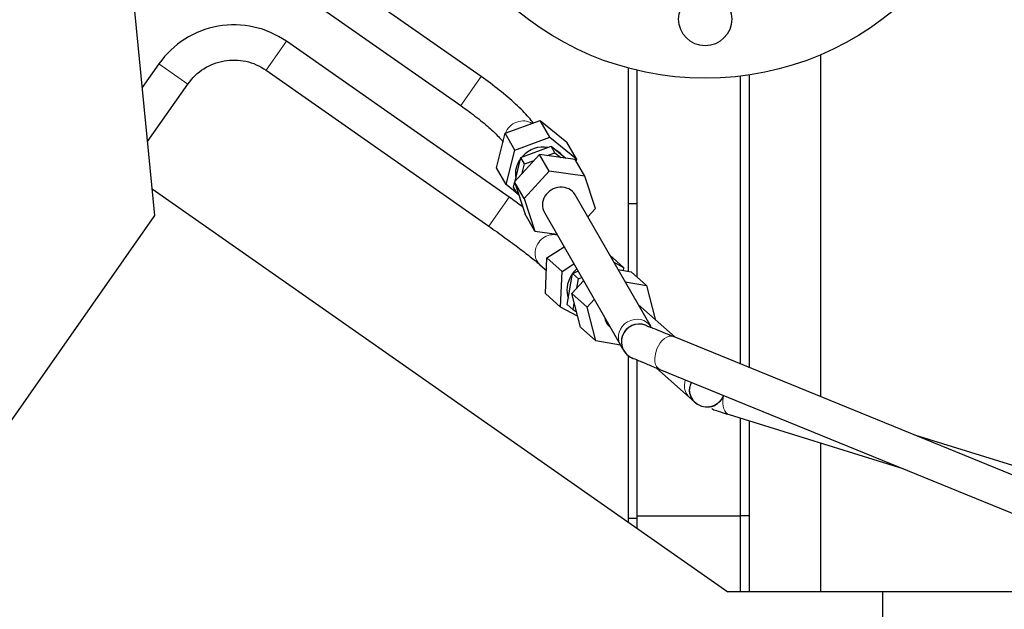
# Model space of a CAD drawing. Header units: inches. Extents: x 0 to 23760, y -13 to 16800.
# Tile 16 of 247: x 2660 to 2993, y 7746 to 7946. Entities that reach past the tile are written whole.
import ezdxf

# ---------------------------------------------------------------- set-up
doc = ezdxf.new("R2010")
doc.units = ezdxf.units.IN
doc.layers.add('254', color=7, linetype='Continuous', true_color=0xffffff)
doc.styles.add('latin_extended', font='simplex.shx')
doc.dimstyles.get("Standard").update_dxf_attribs({"dimtxt": 0.18, "dimasz": 0.18, "dimexe": 0.18, "dimexo": 0.0625, "dimgap": 0.09, "dimtad": 0, "dimtih": 1, "dimtoh": 1, "dimdec": 4, "dimzin": 0, "dimdsep": 46, "dimtxsty": 'Standard', "dimcen": 0.09, "dimadec": 0, "dimazin": 0, "dimtfac": 1, "dimtdec": 4, "dimtofl": 0, "dimtmove": 0, "dimatfit": 3, "dimfxl": 1, "dimtolj": 1, "dimtzin": 0, "dimarcsym": 0})

# ---------------------------------------------------------------- blocks, each defined once
blk = doc.blocks.new('_U7')
at = {"layer": '254', "color": 3, "linetype": 'Continuous', "lineweight": 13, "transparency": 16777216}
for p, q in [((2269.22, 7867.79), (781.79, 7867.79)), ((821.79, 7466.97), (821.79, 7727.79)), ((4206.61, 7326.97), (781.79, 7326.97))]:
    blk.add_line(p, q, dxfattribs=at)
at = {"layer": '254', "color": 3, "transparency": 16777216}
for points in [[(845.12, 7727.79), (798.46, 7727.79), (821.79, 7867.79)], [(798.46, 7466.97), (845.12, 7466.97), (821.79, 7326.97)]]:
    blk.add_solid(points, dxfattribs=at)
at = {"layer": 'Defpoints', "color": 0, "transparency": 16777216}
for p in [(821.79, 7867.79), (2309.22, 7867.79), (4246.61, 7326.97)]:
    blk.add_point(p, dxfattribs=at)
at = {"layer": '254', "color": 2, "lineweight": 13, "transparency": 16777216, "insert": (611.79, 7445.52), "char_height": 140, "attachment_point": 1, "rotation": 90, "style": 'latin_extended'}
blk.add_mtext('\\A1;541', dxfattribs=at)

msp = doc.modelspace()

# ---------------------------------------------------------------- linework, layer by layer
at = {"layer": '254', "color": 2, "linetype": 'Continuous', "lineweight": 25}
for p, q in [((2705.855, 7879.39), (2685.921, 8081.057)), ((2816.225, 7926.457), (2743.496, 7977.382)), ((2736.614, 7967.552), (2809.342, 7916.627)), ((2825.719, 7885.627), (2750.373, 7938.385)), ((2931.115, 7933.762), (2931.115, 7818.067)), ((2707.198, 7930.773), (2701.567, 7922.73)), ((2866.115, 7860.465), (2866.115, 7929.27)), ((2743.49, 7928.556), (2818.837, 7875.797)), ((2869.115, 7883.448), (2869.115, 7928.534)), ((2904.115, 7829.102), (2904.115, 7926.572)), ((2904.115, 7829.102), (2904.115, 7926.572)), ((2907.115, 7827.877), (2907.115, 7926.981)), ((2703.379, 7904.397), (2717.028, 7923.89)), ((2824.368, 7907.222), (2836.259, 7911.574)), ((2836.259, 7911.574), (2845.304, 7904.233)), ((2839.518, 7905.902), (2836.259, 7911.574)), ((2821.522, 7895.528), (2824.368, 7907.222)), ((2827.627, 7901.549), (2824.368, 7907.222)), ((2827.627, 7901.549), (2839.518, 7905.902)), ((2839.518, 7905.902), (2848.563, 7898.56)), ((2829.702, 7899.084), (2839.971, 7902.843)), ((2839.971, 7902.843), (2844.939, 7898.811)), ((2841.233, 7900.647), (2839.971, 7902.843)), ((2848.563, 7898.56), (2845.304, 7904.233)), ((2824.782, 7889.855), (2827.627, 7901.549)), ((2836.005, 7900.062), (2827.521, 7890.778)), ((2827.738, 7891.016), (2829.702, 7899.084)), ((2830.963, 7896.888), (2829.702, 7899.084)), ((2830.263, 7899.41), (2830.103, 7899.231)), ((2848.1, 7898.368), (2836.005, 7900.062)), ((2839.264, 7894.39), (2836.005, 7900.062)), ((2838.63, 7899.695), (2841.233, 7900.647)), ((2841.233, 7900.647), (2843.194, 7899.055)), ((2830.186, 7893.695), (2830.963, 7896.888)), ((2830.963, 7896.888), (2834.181, 7898.066)), ((2851.359, 7892.696), (2848.1, 7898.368)), ((2848.563, 7898.56), (2848.392, 7897.859)), ((2824.782, 7889.855), (2821.522, 7895.528)), ((2839.264, 7894.39), (2830.781, 7885.106)), ((2851.359, 7892.696), (2839.264, 7894.39)), ((2854.97, 7881.717), (2851.359, 7892.696)), ((2828.459, 7886.871), (2824.782, 7889.855)), ((2827.244, 7888.985), (2827.613, 7890.5)), ((2827.521, 7890.778), (2831.133, 7879.8)), ((2830.781, 7885.106), (2827.521, 7890.778)), ((2704.97, 7888.375), (2899.778, 7751.97)), ((2828.506, 7886.789), (2827.244, 7888.985)), ((2828.506, 7886.789), (2828.645, 7887.362)), ((2828.953, 7886.426), (2828.506, 7886.789)), ((2873.773, 7841.68), (2848.078, 7886.401)), ((2830.781, 7885.106), (2834.392, 7874.128)), ((2866.115, 7883.448), (2869.115, 7883.448)), ((2869.115, 7858.501), (2869.115, 7883.448)), ((2632.283, 7774.318), (2705.855, 7879.39)), ((2834.392, 7874.128), (2831.133, 7879.8)), ((2837.673, 7880.422), (2863.368, 7835.702)), ((2837.673, 7880.422), (2837.673, 7880.422)), ((2852.391, 7878.894), (2854.97, 7881.717)), ((2834.392, 7874.128), (2841.894, 7873.077)), ((2838.541, 7865.066), (2844.371, 7868.765)), ((2864.434, 7861.846), (2859.846, 7865.919)), ((2836.11, 7862.795), (2836.191, 7862.722)), ((2836.191, 7862.722), (2838.353, 7860.803)), ((2838.006, 7852.962), (2838.541, 7865.066)), ((2843.719, 7860.47), (2838.541, 7865.066)), ((2843.719, 7860.47), (2847.69, 7862.989)), ((2861.197, 7863.567), (2864.434, 7861.846)), ((2843.184, 7848.366), (2843.719, 7860.47)), ((2845.427, 7849.28), (2847.228, 7859.735)), ((2847.228, 7859.735), (2849.058, 7860.608)), ((2849.232, 7857.956), (2847.228, 7859.735)), ((2862.623, 7861.086), (2867.086, 7860.302)), ((2864.434, 7861.846), (2864.387, 7860.776)), ((2872.263, 7855.706), (2867.086, 7860.302)), ((2846.973, 7852.978), (2850.955, 7857.306)), ((2848.698, 7854.853), (2849.232, 7857.956)), ((2849.232, 7857.956), (2850.291, 7858.461)), ((2864.979, 7856.985), (2872.263, 7855.706)), ((2843.184, 7848.366), (2838.006, 7852.962)), ((2849.886, 7841.608), (2846.973, 7852.978)), ((2852.15, 7848.382), (2846.973, 7852.978)), ((2872.263, 7855.706), (2875.176, 7844.336)), ((2847.432, 7847.501), (2845.427, 7849.28)), ((2847.432, 7847.501), (2847.811, 7849.705)), ((2852.15, 7848.382), (2854.571, 7851.013)), ((2881.936, 7838.162), (2869.402, 7849.287)), ((2848.938, 7845.307), (2843.184, 7848.366)), ((2848.595, 7846.647), (2847.432, 7847.501)), ((2855.063, 7837.012), (2852.15, 7848.382)), ((2875.176, 7844.336), (2875.088, 7844.24)), ((2855.063, 7837.012), (2849.886, 7841.608)), ((2859.68, 7841.872), (2859.972, 7841.612)), ((2863.471, 7835.535), (2855.063, 7837.012)), ((3043.056, 7772.335), (2881.333, 7838.408)), ((2881.417, 7838.372), (2881.333, 7838.408)), ((2866.115, 7775.534), (2866.115, 7831.936)), ((2867.458, 7831.136), (2867.754, 7831.002)), ((2869.115, 7777.704), (2869.115, 7830.474)), ((2875.493, 7827.835), (2886.765, 7817.829)), ((2876.794, 7827.299), (3038.517, 7761.226)), ((2888.894, 7815.943), (2888.894, 7815.943)), ((2888.894, 7815.943), (2888.958, 7815.892)), ((2900.217, 7811.99), (2900.31, 7811.963)), ((2900.217, 7811.99), (2958.978, 7793.723)), ((2904.115, 7777.704), (2904.115, 7810.779)), ((2904.115, 7777.704), (2904.115, 7810.779)), ((2907.115, 7777.704), (2907.115, 7809.847)), ((3070.552, 7771.604), (2963.038, 7805.027)), ((2931.115, 7802.382), (2931.115, 7751.971)), ((2866.115, 7776.895), (2869.115, 7776.895)), ((2869.115, 7777.704), (2904.115, 7777.704)), ((2869.115, 7776.312), (2869.115, 7777.704)), ((2869.115, 7773.44), (2869.115, 7776.313)), ((2904.115, 7751.968), (2904.115, 7777.704)), ((2907.115, 7777.704), (2904.115, 7777.704)), ((2904.115, 7751.968), (2904.115, 7777.704)), ((2907.115, 7751.968), (2907.115, 7777.704)), ((2952.275, 7751.97), (2899.778, 7751.97)), ((3044.118, 7751.97), (2952.275, 7751.97)), ((2952.275, 7601.97), (2952.275, 7751.97))]:
    msp.add_line(p, q, dxfattribs=at)
at = {"layer": '254', "color": 110, "linetype": 'Continuous', "lineweight": 13}
for p, q in [((2750.373, 7938.385), (2743.49, 7928.556)), ((2707.198, 7930.773), (2717.028, 7923.89)), ((2809.342, 7916.627), (2816.225, 7926.457)), ((2825.719, 7885.627), (2818.837, 7875.798)), ((2863.368, 7835.702), (2863.373, 7835.693))]:
    msp.add_line(p, q, dxfattribs=at)
at = {"layer": '254', "color": 2, "linetype": 'Continuous', "lineweight": 25}
for centre, radius in [((2892.115, 8025.851), 100), ((2892.115, 7945.851), 9)]:
    msp.add_circle(centre, radius, dxfattribs=at)
at = {"layer": '254', "color": 110, "linetype": 'Continuous', "lineweight": 13}
for centre, major_axis, ratio, start_param, end_param in [((2829.99, 7905.837), (-5.202, -2.989), 0.9065587, 3.5879536, 5.4612264), ((2840.174, 7867.209), (3.983, 4.487), 0.8946998, 0.441559, 2.2419861), ((2840.174, 7867.209), (3.983, 4.487), 0.8946998, 2.2419861, 3.1213375), ((2868.571, 7838.691), (-5.202, -2.989), 0.9065587, 3.1540211, 6.2831853), ((2869.736, 7836.665), (-3.181, -5.087), 1, 3.127561, 6.2734734), ((2879.064, 7832.854), (-2.269, -5.554), 0.5969423, 3.1416548, 6.2831493), ((2890.749, 7822.316), (3.983, 4.487), 0.8946998, 1.9877134, 2.2419861), ((2890.749, 7822.316), (3.983, 4.487), 0.8946998, 2.2419861, 3.1411688), ((2892.653, 7820.62), (-3.759, -4.676), 0.9999995, 0.000098, 1.8910286), ((2901.998, 7817.72), (1.781, 5.73), 0.608622, 1.7577903, 3.1416618), ((2901.998, 7817.72), (1.781, 5.73), 0.608622, 1.6291813, 1.7577903)]:
    msp.add_ellipse(centre, major_axis=major_axis, ratio=ratio, start_param=start_param, end_param=end_param, dxfattribs=at)
at = {"layer": '254', "color": 2, "linetype": 'Continuous', "lineweight": 25}
for centre, major_axis, ratio, start_param, end_param in [((2836.672, 7894.208), (7.804, 4.484), 0.9065587, 0.8324487, 1.9065789), ((2836.672, 7894.208), (7.804, 4.484), 0.9065587, 0.1766413, 0.4948257), ((2836.672, 7894.208), (7.804, 4.484), 0.9065587, 2.0287083, 2.8317779), ((2842.875, 7883.412), (-5.202, -2.989), 0.9065587, 3.1415529, 4.2321765), ((2842.875, 7883.412), (-5.202, -2.989), 0.9065587, 4.2321765, 6.2831853), ((2853.809, 7855.106), (5.975, 6.731), 0.8946998, 1.4348171, 1.7839266), ((2853.809, 7855.106), (5.975, 6.731), 0.8946998, 1.7839266, 2.6862509), ((2863.663, 7846.359), (3.983, 4.487), 0.8946998, 2.4934117, 3.1415615), ((2869.735, 7836.665), (-2.551, -5.431), 1, 3.0123492, 6.1537456), ((2869.734, 7836.665), (-1.984, -5.662), 1, 3.1245948, 6.2658929), ((2892.653, 7820.62), (-3.759, -4.676), 0.9999995, 5.3894685, 6.2831853), ((2892.717, 7820.568), (-3.759, -4.676), 0.9999995, 0.000098, 1.8949554)]:
    msp.add_ellipse(centre, major_axis=major_axis, ratio=ratio, start_param=start_param, end_param=end_param, dxfattribs=at)
for points, knots in [([(2750.373, 7938.385), (2746.862, 7940.748), (2739.57, 7943.956), (2727.069, 7944.313), (2715.444, 7939.702), (2709.689, 7934.193), (2707.198, 7930.772)], [0, 0, 0, 0, 0.2490767, 0.5, 0.7509233, 1, 1, 1, 1]), ([(2717.028, 7923.89), (2718.548, 7926.043), (2722.054, 7929.468), (2729.201, 7932.222), (2736.859, 7932.078), (2741.325, 7930.06), (2743.49, 7928.556)], [0, 0, 0, 0, 0.2514741, 0.5, 0.7485259, 1, 1, 1, 1]), ([(2834.038, 7910.567), (2833.552, 7911.226), (2831.933, 7913.221), (2828.183, 7917.025), (2822.525, 7921.851), (2818.4, 7924.929), (2816.225, 7926.457)], [0, 0, 0, 0, 0.1531134, 0.4397628, 0.7222208, 1, 1, 1, 1]), ([(2809.342, 7916.627), (2811.301, 7915.252), (2814.903, 7912.586), (2819.619, 7908.638), (2822.426, 7905.88), (2823.553, 7904.562), (2823.838, 7904.204)], [0, 0, 0, 0, 0.2996612, 0.5938013, 0.8829337, 1, 1, 1, 1]), ([(2818.837, 7875.797), (2820.752, 7874.455), (2824.385, 7871.868), (2829.43, 7868.145), (2833.55, 7864.961), (2835.44, 7863.387), (2836.192, 7862.721)], [0, 0, 0, 0, 0.2518417, 0.5023439, 0.7516259, 1, 1, 1, 1]), ([(2881.383, 7838.387), (2879.978, 7838.959), (2877.521, 7839.957), (2874.759, 7841.064), (2873.264, 7841.645), (2872.959, 7841.744), (2872.953, 7841.735)], [0, 0, 0, 0, 0.2663529, 0.5293035, 0.7891451, 1, 1, 1, 1]), ([(2863.375, 7835.69), (2863.713, 7834.868), (2864.282, 7834.027), (2864.973, 7833.131), (2865.002, 7833.093)], [0, 0, 0, 0, 0.9583023, 1, 1, 1, 1]), ([(2866.503, 7831.61), (2866.582, 7831.562), (2867.151, 7831.301), (2869.253, 7830.411), (2872.49, 7829.067), (2875.225, 7827.943), (2876.744, 7827.321)], [0, 0, 0, 0, 0.2528831, 0.5048059, 0.753897, 1, 1, 1, 1]), ([(2887.447, 7822.951), (2887.381, 7822.829), (2887.079, 7822.216), (2886.76, 7821.027), (2886.684, 7819.778), (2886.933, 7819.105), (2886.993, 7818.965)], [0, 0, 0, 0, 0.100127, 0.4929698, 0.893909, 1, 1, 1, 1]), ([(2894.375, 7814.087), (2894.381, 7813.99), (2894.727, 7813.741), (2896.533, 7813.139), (2898.749, 7812.431), (2900.267, 7811.975)], [0, 0, 0, 0, 0.1925993, 0.5532436, 1, 1, 1, 1])]:
    msp.add_open_spline(points, degree=3, knots=knots, dxfattribs=at)
for points, degree in [([(2830.317, 7882.363), (2828.831, 7883.433), (2827.304, 7884.517), (2825.719, 7885.627)], 3), ([(2866.503, 7831.611), (2866.503, 7831.61)], 1), ([(2867.656, 7831.037), (2867.657, 7831.037)], 1), ([(2886.766, 7817.829), (2888.603, 7816.198)], 1), ([(2886.993, 7818.965), (2887.353, 7817.167), (2888.914, 7815.927)], 2)]:
    msp.add_open_spline(points, degree=degree, dxfattribs=at)

# ---------------------------------------------------------------- dimensions: what is measured, and where the dimension line sits
at = {"layer": '254', "color": 2, "linetype": 'Continuous', "lineweight": 13}
dim = msp.add_linear_dim(base=(821.789, 7867.792), p1=(4246.614, 7326.97), p2=(2309.221, 7867.792), angle=90, dimstyle='Standard', override={"dimscale": 40, "dimtxt": 3.5, "dimasz": 3.5, "dimexe": 1, "dimexo": 1, "dimgap": 1.75, "dimtad": 1, "dimtih": 0, "dimtoh": 0, "dimdec": 0, "dimlfac": 1, "dimzin": 8, "dimdsep": 46, "dimlunit": 2, "dimtxsty": 'latin_extended', "dimsah": 1, "dimse1": 0, "dimse2": 0, "dimsd1": 0, "dimsd2": 0, "dimclrd": 3, "dimclre": 3, "dimclrt": 2, "dimtol": 0, "dimtm": -0.1, "dimtfac": 0.714286, "dimtdec": 3, "dimtofl": 1, "dimtmove": 0, "dimtzin": 8, "dimlwd": 13, "dimlwe": 13}, dxfattribs=at)
dim.commit()
dim.dimension.update_dxf_attribs({"geometry": '_U7', "text_midpoint": (821.789, 7595.518), "dimtype": 160})

doc.saveas('drawing.dxf')
